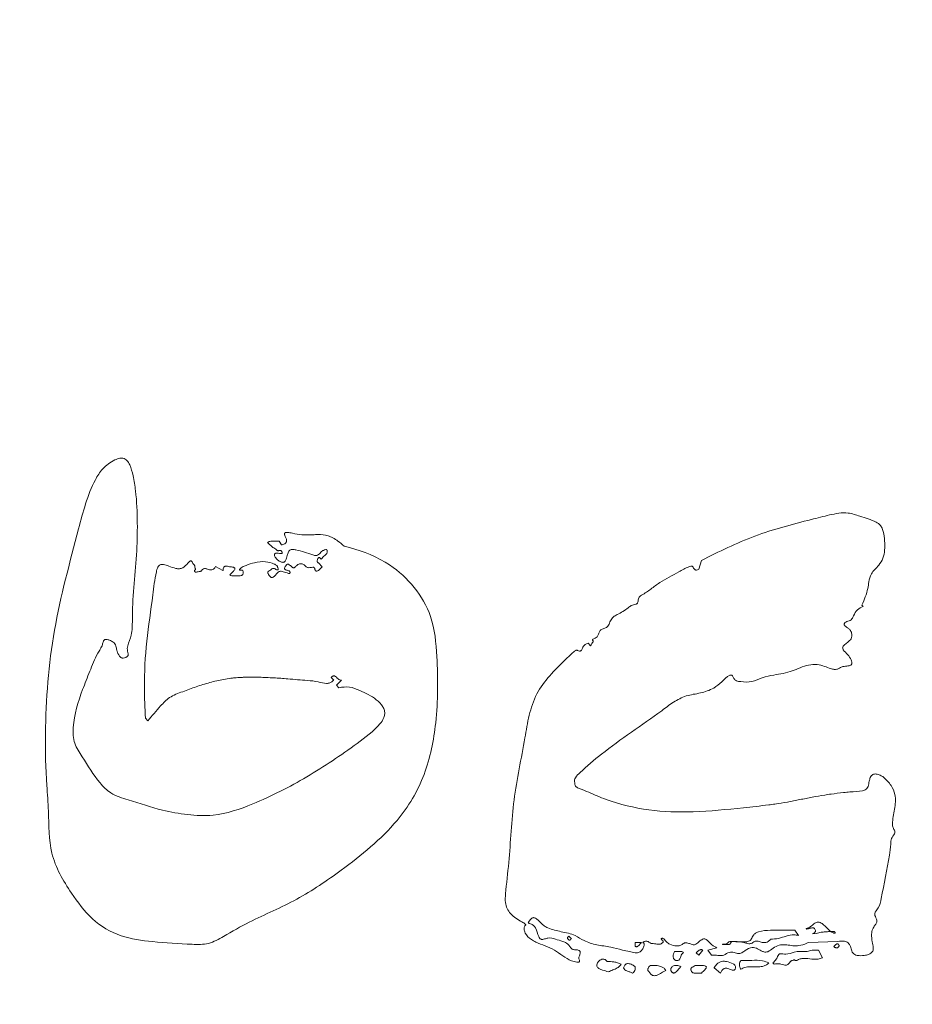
# Model space of a CAD drawing. Header units: millimetres. Extents: x 10286 to 14410, y 4410 to 8907.
# Tile 5 of 11: x 10706 to 10768, y 4867 to 4935. Entities that reach past the tile are written whole.
import ezdxf

# ---------------------------------------------------------------- set-up
doc = ezdxf.new("R2010")
doc.units = ezdxf.units.MM

msp = doc.modelspace()

# ---------------------------------------------------------------- linework, layer by layer
at = {"color": 7, "linetype": 'Continuous', "lineweight": 15}
for p, q in [((10722.771, 4898.641), (10723.132, 4898.288)), ((10723.748, 4898.469), (10723.576, 4898.731)), ((10726.406, 4897.583), (10726.497, 4897.492)), ((10752.77, 4896.774), (10752.95, 4897.389)), ((10719.669, 4896.696), (10719.145, 4896.959)), ((10726.574, 4896.945), (10726.316, 4897.221)), ((10726.574, 4896.945), (10726.316, 4896.696)), ((10764.119, 4894.287), (10764.201, 4894.197)), ((10745.064, 4891.628), (10745.245, 4891.457)), ((10727.383, 4889.073), (10727.202, 4889.254)), ((10727.564, 4888.72), (10727.916, 4889.073)), ((10727.564, 4888.72), (10727.736, 4888.539)), ((10714.27, 4886.414), (10714.442, 4886.233)), ((10759.71, 4871.305), (10759.447, 4871.658)), ((10760.708, 4871.424), (10760.953, 4871.425)), ((10761.919, 4871.59), (10761.532, 4871.968)), ((10761.872, 4871.581), (10761.92, 4871.568)), ((10743.645, 4871.163), (10743.735, 4871.253)), ((10743.916, 4871.072), (10743.735, 4871.253)), ((10748.781, 4870.81), (10748.338, 4870.81)), ((10748.338, 4870.81), (10748.338, 4870.538)), ((10748.962, 4870.891), (10748.872, 4870.81)), ((10760.394, 4870.81), (10762.428, 4870.891)), ((10752.598, 4870.096), (10752.77, 4869.923)), ((10752.77, 4869.923), (10753.041, 4870.276)), ((10754.018, 4870.448), (10753.394, 4870.276)), ((10753.656, 4869.923), (10753.394, 4870.276)), ((10761.37, 4869.742), (10761.098, 4870.276)), ((10757.915, 4869.39), (10758.006, 4869.3)), ((10753.837, 4869.037), (10754.28, 4868.676))]:
    msp.add_line(p, q, dxfattribs=at)
for radius in [159.015, 109.5, 106.5]:
    msp.add_circle((10761.042, 4884.519), radius, dxfattribs=at)
for radius, end in [(475, 208.48436), (457.642, 212.10614)]:
    msp.add_arc((10761.042, 4884.519), radius, 0, end, dxfattribs=at)
for points, knots in [([(10727.736, 4888.539), (10727.984, 4888.575), (10728.483, 4888.648), (10729.358, 4888.258), (10730.189, 4887.884), (10730.737, 4887.333), (10730.914, 4886.952), (10730.935, 4886.669), (10730.834, 4886.346), (10730.266, 4885.586), (10728.444, 4884.227), (10725.544, 4882.267), (10722.198, 4880.554), (10719.359, 4879.573), (10717.201, 4879.668), (10715.215, 4880.025), (10713.474, 4880.626), (10711.893, 4881.079), (10710.82, 4882.189), (10710.101, 4883.41), (10709.255, 4884.643), (10709.195, 4886.335), (10709.732, 4887.994), (10710.403, 4889.676), (10710.779, 4890.641), (10711.14, 4891.226), (10711.286, 4891.501), (10711.323, 4891.72), (10711.381, 4891.828), (10711.429, 4891.871), (10711.491, 4891.895), (10711.612, 4891.899), (10711.801, 4891.836), (10712.003, 4891.737), (10712.162, 4891.597), (10712.232, 4891.442), (10712.267, 4891.24), (10712.303, 4890.953), (10712.469, 4890.747), (10712.593, 4890.619), (10712.661, 4890.596), (10712.766, 4890.6), (10712.879, 4890.634), (10712.986, 4890.69), (10713.049, 4890.748), (10713.077, 4890.823), (10713.075, 4890.932), (10713.031, 4891.074), (10713.002, 4891.262), (10713.092, 4891.646), (10713.361, 4892.27), (10713.36, 4893.656), (10713.428, 4895.505), (10713.686, 4897.757), (10713.731, 4900.004), (10713.662, 4901.853), (10713.44, 4903.198), (10713.265, 4903.913), (10713.048, 4904.298), (10712.873, 4904.451), (10712.697, 4904.515), (10712.445, 4904.503), (10711.938, 4904.304), (10711.281, 4903.84), (10710.307, 4902.233), (10709.332, 4898.4), (10707.721, 4892.59), (10707.254, 4886.54), (10707.345, 4882.329), (10707.591, 4879.573), (10707.52, 4877.445), (10708.284, 4875.55), (10709.255, 4874.038), (10710.477, 4872.351), (10712.505, 4871.136), (10714.95, 4870.828), (10716.961, 4870.699), (10718.69, 4870.646), (10719.974, 4871.394), (10721.951, 4872.513), (10724.873, 4873.718), (10728.323, 4876.1), (10731.155, 4878.366), (10732.903, 4880.795), (10733.962, 4883.038), (10734.638, 4886.402), (10734.628, 4890.096), (10734.34, 4893.389), (10733.058, 4895.59), (10731.15, 4897.345), (10729.328, 4898.075), (10728.217, 4898.347), (10728.089, 4898.378)], [0, 0, 0, 0, 0.005428, 0.010965, 0.020691, 0.02561, 0.027735, 0.029882, 0.031729, 0.035114, 0.050647, 0.081683, 0.112772, 0.134009, 0.147058, 0.160151, 0.178591, 0.188181, 0.195764, 0.211931, 0.219977, 0.228146, 0.248166, 0.258283, 0.268404, 0.270957, 0.273532, 0.275241, 0.275817, 0.276224, 0.276631, 0.277264, 0.27887, 0.280982, 0.282224, 0.283479, 0.28465, 0.286796, 0.289761, 0.290281, 0.290703, 0.291292, 0.292591, 0.293279, 0.293974, 0.294406, 0.295013, 0.296354, 0.297696, 0.299164, 0.304987, 0.312636, 0.329405, 0.346225, 0.36275, 0.379238, 0.387102, 0.392983, 0.39545, 0.396741, 0.398043, 0.399503, 0.40222, 0.410023, 0.416784, 0.44336, 0.496977, 0.55052, 0.576997, 0.590231, 0.611998, 0.623308, 0.634854, 0.651899, 0.668981, 0.685409, 0.705842, 0.714262, 0.7228, 0.737935, 0.765048, 0.792294, 0.830766, 0.844501, 0.858271, 0.885484, 0.91954, 0.940386, 0.957542, 0.974618, 0.99708, 1, 1, 1, 1]), ([(10764.119, 4894.287), (10764.284, 4894.668), (10764.508, 4895.188), (10764.602, 4895.937), (10764.753, 4896.548), (10765.261, 4896.984), (10765.623, 4897.533), (10765.743, 4898.349), (10765.699, 4899.091), (10765.508, 4899.692), (10765.337, 4899.924), (10764.837, 4900.218), (10764.093, 4900.416), (10763.024, 4900.798), (10761.856, 4900.561), (10759.712, 4900.013), (10756.62, 4899.218), (10754.173, 4897.998), (10752.95, 4897.389)], [0, 0, 0, 0, 0.064172, 0.087724, 0.118326, 0.159437, 0.189243, 0.219177, 0.286377, 0.303835, 0.31707, 0.330289, 0.393415, 0.437559, 0.504989, 0.573202, 0.786828, 1, 1, 1, 1]), ([(10728.089, 4898.378), (10727.953, 4898.504), (10727.713, 4898.726), (10727.331, 4898.962), (10726.874, 4899.153), (10726.39, 4899.213), (10725.908, 4899.178), (10725.532, 4899.156), (10725.057, 4899.178), (10724.604, 4899.262), (10724.239, 4899.337), (10724.075, 4899.341), (10724.011, 4899.328), (10723.978, 4899.312), (10723.956, 4899.288), (10723.944, 4899.26), (10723.943, 4899.208), (10723.998, 4899.047), (10724.104, 4898.881), (10724.088, 4898.694), (10724.047, 4898.615), (10723.962, 4898.54), (10723.856, 4898.495), (10723.776, 4898.476), (10723.748, 4898.469)], [0, 0, 0, 0, 0.102173, 0.180201, 0.246239, 0.374887, 0.444138, 0.51335, 0.582615, 0.705975, 0.767569, 0.788295, 0.795791, 0.803353, 0.808265, 0.813184, 0.820036, 0.836153, 0.906867, 0.922108, 0.937449, 0.954696, 0.9839, 1, 1, 1, 1]), ([(10723.576, 4898.731), (10723.504, 4898.728), (10723.36, 4898.721), (10723.129, 4898.743), (10722.916, 4898.734), (10722.805, 4898.662), (10722.771, 4898.641)], [0, 0, 0, 0, 0.261681, 0.521784, 0.855022, 1, 1, 1, 1]), ([(10723.132, 4898.288), (10723.185, 4898.269), (10723.279, 4898.236), (10723.371, 4898.151), (10723.431, 4898.096), (10723.472, 4898.07), (10723.51, 4898.063), (10723.565, 4898.075), (10723.618, 4898.1), (10723.677, 4898.088), (10723.724, 4898.056), (10723.763, 4898.011), (10723.789, 4897.961), (10723.798, 4897.93), (10723.797, 4897.906), (10723.791, 4897.89), (10723.778, 4897.878), (10723.752, 4897.867), (10723.692, 4897.865), (10723.572, 4897.88), (10723.446, 4897.901), (10723.341, 4897.895), (10723.296, 4897.877), (10723.268, 4897.853), (10723.251, 4897.821), (10723.244, 4897.775), (10723.259, 4897.702), (10723.331, 4897.57), (10723.48, 4897.42), (10723.646, 4897.307), (10723.779, 4897.262), (10723.857, 4897.256), (10723.924, 4897.275), (10723.98, 4897.318), (10724.07, 4897.464), (10724.124, 4897.703), (10724.192, 4897.945), (10724.285, 4898.08), (10724.375, 4898.136), (10724.531, 4898.167), (10725.064, 4898.063), (10725.58, 4897.909), (10726.035, 4897.727), (10726.15, 4897.72), (10726.272, 4897.762), (10726.421, 4897.873), (10726.525, 4898.028), (10726.686, 4898.104), (10726.774, 4898.133), (10726.844, 4898.146), (10726.865, 4898.143), (10726.883, 4898.132), (10726.901, 4898.11), (10726.918, 4898.063), (10726.924, 4897.992), (10726.907, 4897.905), (10726.853, 4897.814), (10726.699, 4897.692), (10726.583, 4897.577), (10726.497, 4897.492)], [0, 0, 0, 0, 0.023747, 0.043047, 0.053501, 0.059126, 0.063756, 0.069878, 0.083344, 0.088281, 0.094963, 0.107814, 0.114045, 0.119174, 0.121694, 0.12424, 0.126406, 0.129074, 0.136229, 0.152159, 0.181577, 0.191635, 0.19737, 0.20224, 0.207123, 0.212944, 0.221927, 0.23907, 0.27734, 0.31268, 0.325193, 0.337803, 0.346226, 0.354671, 0.367904, 0.419422, 0.460593, 0.476182, 0.489169, 0.505317, 0.544215, 0.721504, 0.740964, 0.755774, 0.770625, 0.795765, 0.835799, 0.84813, 0.872445, 0.876099, 0.878731, 0.881371, 0.884908, 0.890911, 0.902617, 0.915469, 0.928877, 0.947625, 1, 1, 1, 1]), ([(10726.406, 4897.583), (10726.393, 4897.587), (10726.373, 4897.594), (10726.343, 4897.592), (10726.318, 4897.58), (10726.287, 4897.543), (10726.231, 4897.488), (10726.233, 4897.403), (10726.221, 4897.343), (10726.228, 4897.304), (10726.251, 4897.268), (10726.283, 4897.241), (10726.308, 4897.226), (10726.316, 4897.221)], [0, 0, 0, 0, 0.079952, 0.125566, 0.171494, 0.232288, 0.407966, 0.603205, 0.698017, 0.763268, 0.828417, 0.946179, 1, 1, 1, 1]), ([(10719.145, 4896.959), (10719.113, 4896.909), (10719.063, 4896.828), (10718.956, 4896.751), (10718.844, 4896.721), (10718.703, 4896.74), (10718.574, 4896.794), (10718.458, 4896.833), (10718.371, 4896.832), (10718.282, 4896.795), (10718.217, 4896.723), (10718.151, 4896.652), (10718.059, 4896.62), (10717.945, 4896.618), (10717.848, 4896.572), (10717.774, 4896.57), (10717.735, 4896.586), (10717.705, 4896.612), (10717.688, 4896.639), (10717.681, 4896.663), (10717.682, 4896.683), (10717.691, 4896.702), (10717.715, 4896.729), (10717.745, 4896.752), (10717.755, 4896.786), (10717.75, 4896.821), (10717.722, 4896.881), (10717.704, 4896.954), (10717.706, 4897.025), (10717.66, 4897.098), (10717.574, 4897.172), (10717.538, 4897.281), (10717.496, 4897.335), (10717.471, 4897.353), (10717.443, 4897.36), (10717.407, 4897.354), (10717.364, 4897.332), (10717.302, 4897.284), (10717.145, 4897.125), (10716.957, 4896.896), (10716.635, 4896.798), (10716.296, 4896.841), (10715.944, 4896.985), (10715.617, 4897.097), (10715.415, 4897.116), (10715.305, 4897.094), (10715.211, 4897.032), (10715.098, 4896.868), (10714.93, 4896.177), (10714.735, 4894.455), (10714.314, 4891.78), (10714.16, 4888.908), (10714.239, 4887.121), (10714.27, 4886.414)], [0, 0, 0, 0, 0.01118, 0.017922, 0.024708, 0.032767, 0.044574, 0.051399, 0.056109, 0.06084, 0.069284, 0.07453, 0.078913, 0.087526, 0.096133, 0.098828, 0.10155, 0.103964, 0.106222, 0.107611, 0.108712, 0.109813, 0.111723, 0.115513, 0.116704, 0.118347, 0.12197, 0.129269, 0.132653, 0.135242, 0.145352, 0.154023, 0.15649, 0.158198, 0.159922, 0.161781, 0.165106, 0.168995, 0.176766, 0.207901, 0.223383, 0.238802, 0.272204, 0.296115, 0.304333, 0.310753, 0.317212, 0.32539, 0.348054, 0.451327, 0.658165, 0.864675, 1, 1, 1, 1]), ([(10726.316, 4896.696), (10726.289, 4896.683), (10726.247, 4896.663), (10726.189, 4896.65), (10726.15, 4896.652), (10726.121, 4896.664), (10726.097, 4896.687), (10726.079, 4896.723), (10726.065, 4896.775), (10726.054, 4896.828), (10726.033, 4896.873), (10726.008, 4896.9), (10725.973, 4896.917), (10725.87, 4896.924), (10725.743, 4896.887), (10725.595, 4896.885), (10725.488, 4896.923), (10725.375, 4897.02), (10725.266, 4897.138), (10725.11, 4897.174), (10724.991, 4897.159), (10724.853, 4897.099), (10724.761, 4897), (10724.68, 4896.92), (10724.632, 4896.885), (10724.586, 4896.873), (10724.543, 4896.879), (10724.44, 4896.938), (10724.359, 4897.037), (10724.259, 4897.113), (10724.209, 4897.131), (10724.165, 4897.131), (10724.119, 4897.115), (10724.056, 4897.063), (10724.002, 4896.983), (10723.964, 4896.899), (10723.953, 4896.843), (10723.956, 4896.805), (10723.968, 4896.778), (10723.992, 4896.754), (10724.049, 4896.725), (10724.135, 4896.707), (10724.225, 4896.682), (10724.286, 4896.651), (10724.318, 4896.621), (10724.334, 4896.591), (10724.338, 4896.561), (10724.332, 4896.529), (10724.319, 4896.504), (10724.301, 4896.488), (10724.283, 4896.481), (10724.257, 4896.48), (10724.178, 4896.512), (10724.037, 4896.534), (10723.878, 4896.604), (10723.74, 4896.644), (10723.627, 4896.635), (10723.447, 4896.544), (10723.335, 4896.371), (10723.194, 4896.247), (10723.132, 4896.211), (10723.077, 4896.201), (10723.021, 4896.212), (10722.948, 4896.254), (10722.867, 4896.346), (10722.81, 4896.448), (10722.788, 4896.53), (10722.788, 4896.569), (10722.798, 4896.597), (10722.843, 4896.647), (10722.943, 4896.688), (10723.027, 4896.772), (10723.1, 4896.821), (10723.154, 4896.841), (10723.219, 4896.836), (10723.284, 4896.802), (10723.35, 4896.759), (10723.405, 4896.734), (10723.452, 4896.731), (10723.48, 4896.738), (10723.5, 4896.752), (10723.511, 4896.768), (10723.515, 4896.789), (10723.51, 4896.823), (10723.488, 4896.869), (10723.469, 4896.93), (10723.456, 4896.996), (10723.372, 4897.075), (10723.107, 4897.208), (10722.582, 4897.353), (10721.911, 4897.257), (10721.377, 4897.094), (10721.052, 4896.954), (10720.902, 4896.861), (10720.84, 4896.799), (10720.822, 4896.764), (10720.819, 4896.745), (10720.821, 4896.733), (10720.826, 4896.723), (10720.835, 4896.716), (10720.853, 4896.708), (10720.895, 4896.708), (10720.943, 4896.716), (10720.99, 4896.716), (10721.019, 4896.707), (10721.043, 4896.688), (10721.064, 4896.652), (10721.078, 4896.578), (10721.076, 4896.494), (10721.047, 4896.418), (10721.006, 4896.372), (10720.914, 4896.332), (10720.767, 4896.321), (10720.517, 4896.337), (10720.304, 4896.289), (10720.176, 4896.348), (10720.164, 4896.357), (10720.158, 4896.368), (10720.156, 4896.38), (10720.161, 4896.4), (10720.199, 4896.459), (10720.299, 4896.549), (10720.414, 4896.653), (10720.488, 4896.744), (10720.503, 4896.799), (10720.5, 4896.831), (10720.485, 4896.861), (10720.453, 4896.893), (10720.336, 4896.95), (10720.124, 4896.933), (10719.925, 4897.021), (10719.797, 4896.984), (10719.746, 4896.944), (10719.699, 4896.865), (10719.678, 4896.777), (10719.671, 4896.714), (10719.669, 4896.696)], [0, 0, 0, 0, 0.007077, 0.011346, 0.014114, 0.01636, 0.018607, 0.022017, 0.025767, 0.031534, 0.035034, 0.037626, 0.040225, 0.044192, 0.062032, 0.071566, 0.079247, 0.088613, 0.107226, 0.116499, 0.125704, 0.135684, 0.152049, 0.157565, 0.163125, 0.16599, 0.16887, 0.173415, 0.193861, 0.199374, 0.203195, 0.206443, 0.209687, 0.2148, 0.225803, 0.232342, 0.236821, 0.239381, 0.241509, 0.243633, 0.247545, 0.256545, 0.264791, 0.269765, 0.272847, 0.275251, 0.277659, 0.280091, 0.282795, 0.284407, 0.285779, 0.287149, 0.290619, 0.305945, 0.32132, 0.33227, 0.340027, 0.347797, 0.379933, 0.387502, 0.392975, 0.396831, 0.400685, 0.406429, 0.416623, 0.429664, 0.434198, 0.436793, 0.438989, 0.44118, 0.452588, 0.464171, 0.469606, 0.473574, 0.477587, 0.484938, 0.490753, 0.496626, 0.499233, 0.50186, 0.503428, 0.505009, 0.506354, 0.508449, 0.51323, 0.518559, 0.523919, 0.528724, 0.545366, 0.595067, 0.656564, 0.704994, 0.729186, 0.741306, 0.747393, 0.749637, 0.750809, 0.751771, 0.752583, 0.753394, 0.754479, 0.757157, 0.763418, 0.766204, 0.768381, 0.770567, 0.773287, 0.778199, 0.788463, 0.792974, 0.797531, 0.802769, 0.816711, 0.832299, 0.863481, 0.864778, 0.866086, 0.866918, 0.867753, 0.868864, 0.871757, 0.884512, 0.90095, 0.909247, 0.912042, 0.914422, 0.916805, 0.919944, 0.92514, 0.9475, 0.969412, 0.974016, 0.978636, 0.984615, 0.995762, 1, 1, 1, 1]), ([(10752.77, 4896.774), (10752.715, 4896.751), (10752.642, 4896.719), (10752.541, 4896.724), (10752.482, 4896.751), (10752.427, 4896.811), (10752.393, 4896.886), (10752.356, 4896.951), (10752.318, 4896.986), (10752.273, 4897.003), (10752.185, 4897.001), (10751.876, 4896.877), (10751.176, 4896.456), (10750.248, 4896.017), (10749.434, 4895.395), (10748.976, 4895.073), (10748.667, 4894.905), (10748.562, 4894.735), (10748.558, 4894.565), (10748.504, 4894.425), (10748.465, 4894.376), (10748.379, 4894.329), (10748.238, 4894.317), (10748.039, 4894.255), (10747.701, 4893.956), (10747.278, 4893.71), (10746.804, 4893.476), (10746.615, 4893.191), (10746.522, 4892.938), (10746.412, 4892.761), (10746.257, 4892.665), (10746.093, 4892.643), (10745.945, 4892.572), (10745.859, 4892.445), (10745.802, 4892.273), (10745.719, 4892.082), (10745.561, 4891.969), (10745.445, 4891.932), (10745.387, 4891.896), (10745.376, 4891.886), (10745.371, 4891.876), (10745.37, 4891.864), (10745.377, 4891.841), (10745.4, 4891.812), (10745.421, 4891.779), (10745.425, 4891.748), (10745.412, 4891.712), (10745.334, 4891.626), (10745.284, 4891.531), (10745.245, 4891.457)], [0, 0, 0, 0, 0.017359, 0.023504, 0.029705, 0.036332, 0.047602, 0.054228, 0.058514, 0.062833, 0.068285, 0.084591, 0.161213, 0.313941, 0.390408, 0.466918, 0.48362, 0.493321, 0.52523, 0.532704, 0.538089, 0.543476, 0.561722, 0.57984, 0.604978, 0.694776, 0.727414, 0.760747, 0.793633, 0.809001, 0.821921, 0.846668, 0.858148, 0.869725, 0.891282, 0.912892, 0.930358, 0.947474, 0.949267, 0.950781, 0.951783, 0.952789, 0.954184, 0.958902, 0.963585, 0.965805, 0.968027, 0.974783, 1, 1, 1, 1]), ([(10765.621, 4882.323), (10765.545, 4882.365), (10765.385, 4882.455), (10765.169, 4882.532), (10764.986, 4882.539), (10764.868, 4882.502), (10764.766, 4882.414), (10764.679, 4882.256), (10764.616, 4881.999), (10764.58, 4881.736), (10764.477, 4881.529), (10764.341, 4881.416), (10763.938, 4881.301), (10763.427, 4881.303), (10762.696, 4881.223), (10762.113, 4881.156), (10761.386, 4881.052), (10760.808, 4880.951), (10760.088, 4880.809), (10759.513, 4880.691), (10758.793, 4880.554), (10758.213, 4880.461), (10757.486, 4880.364), (10756.757, 4880.28), (10755.006, 4880.097), (10752.524, 4879.832), (10749.288, 4879.938), (10746.852, 4880.521), (10745.311, 4881.173), (10744.636, 4881.463), (10744.327, 4881.576), (10744.213, 4881.658), (10744.157, 4881.762), (10744.144, 4881.92), (10744.113, 4882.108), (10744.238, 4882.376), (10744.869, 4882.978), (10746.791, 4884.629), (10749.094, 4886.09), (10750.988, 4887.544), (10751.889, 4888.024), (10752.884, 4888.135), (10753.759, 4888.43), (10754.386, 4888.936), (10754.723, 4889.334), (10754.984, 4889.417), (10755.03, 4889.416), (10755.073, 4889.398), (10755.144, 4889.327), (10755.194, 4889.209), (10755.277, 4889.081), (10755.442, 4888.986), (10755.841, 4888.945), (10756.471, 4888.886), (10757.192, 4889.269), (10758.149, 4889.453), (10759.258, 4889.624), (10760.193, 4890.131), (10760.987, 4890.177), (10761.503, 4890.034), (10761.884, 4889.889), (10762.169, 4889.804), (10762.389, 4889.809), (10762.579, 4889.913), (10762.826, 4890.035), (10763.09, 4890.039), (10763.287, 4890.078), (10763.369, 4890.13), (10763.401, 4890.175), (10763.419, 4890.235), (10763.415, 4890.342), (10763.337, 4890.559), (10763.135, 4890.855), (10762.883, 4891.067), (10762.786, 4891.248), (10762.772, 4891.317), (10762.787, 4891.388), (10762.871, 4891.511), (10763.045, 4891.639), (10763.241, 4891.784), (10763.377, 4891.941), (10763.429, 4892.106), (10763.417, 4892.303), (10763.355, 4892.5), (10763.207, 4892.655), (10763.059, 4892.738), (10762.953, 4892.814), (10762.902, 4892.887), (10762.885, 4892.941), (10762.888, 4892.992), (10762.906, 4893.033), (10762.943, 4893.074), (10763.072, 4893.143), (10763.259, 4893.177), (10763.448, 4893.344), (10763.567, 4893.625), (10763.769, 4893.989), (10764.061, 4894.13), (10764.201, 4894.197)], [0, 0, 0, 0, 0.005171, 0.010901, 0.013392, 0.015909, 0.018091, 0.021179, 0.026486, 0.03372, 0.03684, 0.039996, 0.043884, 0.06143, 0.070147, 0.087582, 0.096299, 0.113736, 0.122452, 0.139886, 0.148602, 0.166039, 0.174756, 0.19219, 0.209623, 0.279375, 0.340336, 0.401074, 0.426814, 0.43968, 0.444725, 0.446299, 0.447883, 0.451564, 0.455662, 0.458828, 0.468579, 0.507081, 0.609659, 0.629615, 0.649259, 0.669194, 0.688722, 0.702904, 0.717052, 0.718194, 0.718978, 0.719766, 0.720888, 0.724841, 0.727297, 0.729786, 0.735796, 0.750908, 0.766352, 0.782851, 0.808786, 0.832582, 0.844717, 0.854927, 0.864106, 0.869033, 0.872504, 0.876785, 0.881735, 0.888718, 0.892218, 0.893453, 0.89443, 0.895403, 0.897139, 0.900658, 0.908914, 0.918213, 0.91981, 0.921059, 0.922319, 0.923984, 0.929786, 0.935001, 0.938461, 0.941958, 0.94494, 0.950136, 0.953788, 0.957375, 0.960223, 0.96141, 0.962605, 0.963495, 0.964387, 0.96526, 0.966707, 0.972989, 0.976238, 0.981174, 0.991012, 1, 1, 1, 1]), ([(10745.064, 4891.628), (10744.992, 4891.603), (10744.868, 4891.56), (10744.743, 4891.424), (10744.686, 4891.302), (10744.646, 4891.204), (10744.615, 4891.139), (10744.57, 4891.102), (10744.52, 4891.084), (10744.443, 4891.083), (10744.37, 4891.112), (10744.308, 4891.144), (10744.259, 4891.147), (10744.17, 4891.112), (10743.901, 4890.901), (10743.302, 4890.307), (10742.381, 4889.398), (10741.421, 4888.138), (10740.931, 4886.617), (10740.543, 4884.129), (10739.787, 4880.751), (10739.657, 4877.09), (10739.365, 4874.724), (10739.285, 4873.644), (10739.408, 4873.16), (10739.782, 4872.66), (10740.26, 4872.352), (10740.645, 4872.149), (10740.718, 4872.067), (10740.727, 4872.05), (10740.73, 4872.036), (10740.727, 4872.023), (10740.716, 4872.006), (10740.687, 4871.983), (10740.649, 4871.936), (10740.618, 4871.807), (10740.609, 4871.638), (10740.771, 4871.329), (10741.035, 4871.035), (10741.753, 4870.682), (10742.777, 4870.378), (10743.578, 4869.613), (10744.178, 4869.457), (10744.349, 4869.44), (10744.408, 4869.439), (10744.453, 4869.459), (10744.469, 4869.476), (10744.478, 4869.497), (10744.48, 4869.55), (10744.449, 4869.627), (10744.42, 4869.733), (10744.458, 4869.878), (10744.51, 4870.007), (10744.522, 4870.127), (10744.509, 4870.188), (10744.478, 4870.231), (10744.415, 4870.273), (10744.316, 4870.301), (10744.188, 4870.31), (10744.063, 4870.307), (10743.948, 4870.353), (10743.79, 4870.516), (10743.638, 4870.776), (10743.221, 4870.909), (10742.809, 4871.048), (10742.362, 4871.166), (10742.076, 4871.064), (10741.93, 4871.025), (10741.839, 4871.024), (10741.769, 4871.048), (10741.697, 4871.109), (10741.561, 4871.367), (10741.506, 4871.701), (10741.299, 4871.989), (10741.145, 4872.083), (10741.021, 4872.125), (10740.951, 4872.147), (10740.924, 4872.166), (10740.915, 4872.178), (10740.911, 4872.19), (10740.912, 4872.204), (10740.924, 4872.235), (10741.004, 4872.321), (10741.072, 4872.447), (10741.188, 4872.531), (10741.265, 4872.545), (10741.369, 4872.525), (10741.649, 4872.353), (10741.878, 4872.019), (10742.47, 4871.718), (10743.206, 4871.555), (10744.106, 4871.39), (10744.835, 4870.872), (10745.685, 4870.615), (10746.599, 4870.525), (10747.348, 4870.303), (10747.915, 4870.189), (10748.259, 4870.092), (10748.491, 4870.081), (10748.633, 4870.119), (10748.765, 4870.217), (10748.878, 4870.382), (10748.955, 4870.545), (10748.971, 4870.659), (10748.975, 4870.704), (10748.964, 4870.738), (10748.94, 4870.77), (10748.906, 4870.793), (10748.88, 4870.806), (10748.872, 4870.81)], [0, 0, 0, 0, 0.005448, 0.009301, 0.012899, 0.015116, 0.016947, 0.018082, 0.019213, 0.020714, 0.023466, 0.024842, 0.025692, 0.026905, 0.03161, 0.050226, 0.087791, 0.125052, 0.163059, 0.201465, 0.306896, 0.411937, 0.464718, 0.479259, 0.489606, 0.499966, 0.52342, 0.530235, 0.530826, 0.531306, 0.531589, 0.531873, 0.532234, 0.533016, 0.534523, 0.536528, 0.542435, 0.546249, 0.561303, 0.569929, 0.603702, 0.637479, 0.646536, 0.647664, 0.649943, 0.650659, 0.651127, 0.651595, 0.652296, 0.654886, 0.657445, 0.660057, 0.665441, 0.667526, 0.668662, 0.669808, 0.671282, 0.674002, 0.677131, 0.680551, 0.682877, 0.68582, 0.696806, 0.703352, 0.71637, 0.729018, 0.734973, 0.73787, 0.739914, 0.741479, 0.743045, 0.746626, 0.762165, 0.766921, 0.771688, 0.774847, 0.776427, 0.776907, 0.77723, 0.777505, 0.777778, 0.778238, 0.77985, 0.786209, 0.78836, 0.789873, 0.791712, 0.795891, 0.813129, 0.819847, 0.843228, 0.867455, 0.884624, 0.906819, 0.93058, 0.950779, 0.962956, 0.972377, 0.976422, 0.979575, 0.982727, 0.988054, 0.993925, 0.995442, 0.996399, 0.99715, 0.997899, 0.999303, 1, 1, 1, 1]), ([(10714.442, 4886.233), (10714.733, 4886.58), (10715.205, 4887.141), (10715.952, 4887.938), (10716.87, 4888.255), (10717.642, 4888.556), (10718.273, 4888.761), (10718.75, 4888.9), (10719.394, 4889.062), (10719.966, 4889.166), (10720.543, 4889.229), (10720.874, 4889.253), (10721.288, 4889.269), (10721.619, 4889.274), (10722.033, 4889.27), (10722.447, 4889.259), (10722.861, 4889.24), (10723.44, 4889.207), (10724.306, 4889.152), (10725.34, 4889.047), (10726.243, 4888.987), (10726.753, 4888.81), (10727.107, 4888.861), (10727.274, 4888.964), (10727.356, 4889.045), (10727.383, 4889.073)], [0, 0, 0, 0, 0.097765, 0.15824, 0.230503, 0.301711, 0.337314, 0.372919, 0.408527, 0.479808, 0.497609, 0.53322, 0.55102, 0.586625, 0.604426, 0.640028, 0.675629, 0.693429, 0.764631, 0.861974, 0.916656, 0.958891, 0.975281, 0.991653, 1, 1, 1, 1]), ([(10727.202, 4889.254), (10727.223, 4889.276), (10727.258, 4889.315), (10727.319, 4889.351), (10727.375, 4889.363), (10727.434, 4889.353), (10727.52, 4889.304), (10727.613, 4889.209), (10727.711, 4889.117), (10727.803, 4889.07), (10727.868, 4889.062), (10727.905, 4889.07), (10727.916, 4889.073)], [0, 0, 0, 0, 0.107311, 0.186509, 0.245987, 0.305541, 0.395032, 0.593177, 0.776182, 0.866328, 0.957483, 1, 1, 1, 1]), ([(10762.428, 4870.891), (10762.592, 4870.91), (10762.816, 4870.937), (10763.089, 4870.845), (10763.234, 4870.719), (10763.34, 4870.501), (10763.376, 4870.27), (10763.483, 4870.075), (10763.619, 4869.963), (10763.89, 4869.879), (10764.224, 4869.894), (10764.543, 4869.955), (10764.73, 4870.046), (10764.841, 4870.147), (10764.904, 4870.286), (10764.913, 4870.531), (10764.83, 4870.9), (10764.755, 4871.34), (10764.848, 4871.735), (10765.001, 4871.984), (10765.132, 4872.135), (10765.169, 4872.267), (10765.144, 4872.449), (10765.045, 4872.606), (10765.002, 4872.777), (10765.009, 4872.86), (10765.097, 4873.01), (10765.351, 4873.292), (10765.612, 4874.683), (10765.922, 4876.136), (10766.133, 4877.519), (10766.133, 4878.057), (10766.337, 4878.283), (10766.417, 4878.446), (10766.422, 4878.514), (10766.382, 4878.632), (10766.262, 4878.792), (10766.227, 4879.326), (10766.41, 4880.071), (10766.502, 4881.004), (10766.163, 4881.793), (10765.811, 4882.137), (10765.621, 4882.323)], [0, 0, 0, 0, 0.030718, 0.042045, 0.053482, 0.066112, 0.087172, 0.097361, 0.107616, 0.119659, 0.150337, 0.169761, 0.180995, 0.189295, 0.197663, 0.209112, 0.235105, 0.269219, 0.292614, 0.310025, 0.324309, 0.329866, 0.335432, 0.358443, 0.364273, 0.3685, 0.373835, 0.396776, 0.439409, 0.633734, 0.682316, 0.706615, 0.731746, 0.73729, 0.740742, 0.744185, 0.760733, 0.777573, 0.842401, 0.907371, 0.949999, 1, 1, 1, 1]), ([(10761.532, 4871.968), (10761.453, 4872.04), (10761.339, 4872.145), (10761.149, 4872.222), (10761.008, 4872.227), (10760.843, 4872.166), (10760.645, 4871.982), (10760.443, 4871.838), (10760.284, 4871.786), (10760.258, 4871.778), (10760.246, 4871.772), (10760.241, 4871.768), (10760.239, 4871.765), (10760.238, 4871.763), (10760.238, 4871.761), (10760.239, 4871.759), (10760.243, 4871.756), (10760.258, 4871.75), (10760.314, 4871.744), (10760.449, 4871.761), (10760.58, 4871.826), (10760.699, 4871.842), (10760.753, 4871.831), (10760.802, 4871.799), (10760.852, 4871.739), (10760.881, 4871.671), (10760.889, 4871.614), (10760.869, 4871.558), (10760.831, 4871.504), (10760.778, 4871.446), (10760.736, 4871.43), (10760.712, 4871.425), (10760.708, 4871.424)], [0, 0, 0, 0, 0.123094, 0.178979, 0.235445, 0.284085, 0.380203, 0.54838, 0.566468, 0.575514, 0.580046, 0.582326, 0.583116, 0.583914, 0.584643, 0.585413, 0.586682, 0.590291, 0.60374, 0.651977, 0.747302, 0.771564, 0.790615, 0.809647, 0.839261, 0.880472, 0.894297, 0.905258, 0.948639, 0.971549, 0.994457, 1, 1, 1, 1]), ([(10759.447, 4871.658), (10758.887, 4871.667), (10758.045, 4871.68), (10757.108, 4871.636), (10756.711, 4871.469), (10756.528, 4871.298), (10756.459, 4871.099), (10756.352, 4870.943), (10756.191, 4870.865), (10755.918, 4870.853), (10755.623, 4870.85), (10755.345, 4870.88), (10755.123, 4870.863), (10754.934, 4870.9), (10754.795, 4870.811), (10754.723, 4870.712), (10754.578, 4870.682), (10754.486, 4870.691), (10754.433, 4870.687), (10754.421, 4870.684), (10754.419, 4870.683), (10754.419, 4870.682), (10754.419, 4870.682), (10754.419, 4870.682), (10754.419, 4870.682), (10754.419, 4870.681), (10754.419, 4870.681), (10754.422, 4870.68), (10754.434, 4870.678), (10754.484, 4870.674), (10754.592, 4870.688), (10754.715, 4870.673), (10754.819, 4870.661), (10754.876, 4870.664), (10754.921, 4870.685), (10754.961, 4870.73), (10754.988, 4870.783), (10755.012, 4870.829), (10755.029, 4870.852), (10755.052, 4870.866), (10755.114, 4870.869), (10755.213, 4870.872), (10755.486, 4870.859), (10755.813, 4870.84), (10756.125, 4870.748), (10756.301, 4870.716), (10756.427, 4870.74), (10756.54, 4870.821), (10756.671, 4870.898), (10756.828, 4870.915), (10757.015, 4870.866), (10757.211, 4870.799), (10757.432, 4870.804), (10757.617, 4870.882), (10757.713, 4870.98), (10757.765, 4871.034)], [0, 0, 0, 0, 0.188153, 0.28281, 0.308925, 0.330329, 0.364157, 0.378218, 0.392407, 0.421977, 0.468343, 0.491504, 0.514677, 0.544082, 0.549935, 0.569095, 0.583069, 0.596853, 0.600291, 0.600721, 0.600871, 0.600947, 0.600972, 0.600994, 0.601015, 0.601042, 0.601091, 0.601256, 0.602047, 0.60519, 0.617792, 0.638177, 0.646416, 0.652813, 0.657187, 0.662652, 0.672617, 0.676718, 0.680156, 0.682203, 0.685404, 0.700593, 0.715766, 0.776545, 0.809235, 0.82442, 0.83589, 0.851047, 0.870596, 0.88577, 0.902568, 0.934624, 0.954754, 0.974976, 1, 1, 1, 1]), ([(10760.953, 4871.425), (10761.061, 4871.462), (10761.263, 4871.53), (10761.576, 4871.543), (10761.773, 4871.569), (10761.872, 4871.581)], [0, 0, 0, 0, 0.361735, 0.680955, 1, 1, 1, 1]), ([(10761.92, 4871.568), (10761.931, 4871.569), (10761.948, 4871.571), (10761.982, 4871.554), (10762.044, 4871.521), (10762.123, 4871.484), (10762.196, 4871.464), (10762.232, 4871.459), (10762.249, 4871.463), (10762.256, 4871.468), (10762.261, 4871.473), (10762.263, 4871.482), (10762.263, 4871.496), (10762.254, 4871.522), (10762.235, 4871.551), (10762.207, 4871.574), (10762.149, 4871.591), (10762.065, 4871.578), (10761.975, 4871.557), (10761.932, 4871.583), (10761.921, 4871.589), (10761.919, 4871.59)], [0, 0, 0, 0, 0.041663, 0.062582, 0.14592, 0.312865, 0.396349, 0.438286, 0.452101, 0.46135, 0.470676, 0.478711, 0.493957, 0.525636, 0.582915, 0.624135, 0.665526, 0.810267, 0.95199, 0.993129, 1, 1, 1, 1]), ([(10743.735, 4870.981), (10743.716, 4871.001), (10743.686, 4871.031), (10743.651, 4871.071), (10743.636, 4871.105), (10743.635, 4871.136), (10743.641, 4871.154), (10743.645, 4871.163)], [0, 0, 0, 0, 0.37113, 0.587879, 0.730582, 0.874455, 1, 1, 1, 1]), ([(10743.735, 4870.981), (10743.746, 4870.979), (10743.769, 4870.973), (10743.807, 4870.981), (10743.856, 4871.017), (10743.891, 4871.049), (10743.916, 4871.072)], [0, 0, 0, 0, 0.161793, 0.325025, 0.528815, 1, 1, 1, 1]), ([(10748.338, 4870.538), (10748.366, 4870.529), (10748.413, 4870.512), (10748.482, 4870.522), (10748.561, 4870.562), (10748.651, 4870.671), (10748.732, 4870.758), (10748.781, 4870.81)], [0, 0, 0, 0, 0.154123, 0.259546, 0.364653, 0.616718, 1, 1, 1, 1]), ([(10748.962, 4870.891), (10749.028, 4870.9), (10749.124, 4870.912), (10749.259, 4870.879), (10749.333, 4870.813), (10749.412, 4870.751), (10749.594, 4870.729), (10749.788, 4870.721), (10749.99, 4870.677), (10750.112, 4870.699), (10750.198, 4870.747), (10750.253, 4870.797), (10750.281, 4870.834), (10750.292, 4870.862), (10750.292, 4870.888), (10750.282, 4870.915), (10750.25, 4870.954), (10750.205, 4870.989), (10750.169, 4871.025), (10750.157, 4871.047), (10750.155, 4871.061), (10750.158, 4871.073), (10750.165, 4871.084), (10750.179, 4871.095), (10750.202, 4871.104), (10750.236, 4871.106), (10750.281, 4871.093), (10750.388, 4871.016), (10750.509, 4870.84), (10750.808, 4870.651), (10751.132, 4870.563), (10751.465, 4870.568), (10751.634, 4870.696), (10751.769, 4870.779), (10751.89, 4870.801), (10752.047, 4870.764), (10752.207, 4870.694), (10752.364, 4870.643), (10752.478, 4870.642), (10752.655, 4870.717), (10752.787, 4870.883), (10752.968, 4871.012), (10753.088, 4871.061), (10753.197, 4871.061), (10753.313, 4871.014), (10753.522, 4870.794), (10753.749, 4870.568), (10753.977, 4870.466), (10754.018, 4870.448)], [0, 0, 0, 0, 0.031996, 0.046906, 0.065924, 0.080216, 0.094693, 0.153023, 0.176501, 0.194316, 0.212066, 0.22401, 0.230221, 0.234792, 0.238522, 0.242245, 0.248566, 0.262942, 0.270138, 0.273197, 0.275045, 0.276899, 0.278705, 0.281455, 0.2853, 0.290604, 0.297737, 0.308064, 0.354022, 0.400419, 0.477092, 0.516609, 0.55644, 0.57757, 0.593459, 0.614913, 0.655228, 0.67903, 0.694555, 0.710103, 0.770959, 0.794586, 0.818455, 0.832587, 0.846744, 0.87831, 0.978434, 1, 1, 1, 1]), ([(10753.656, 4869.923), (10753.77, 4869.929), (10754.02, 4869.942), (10754.428, 4869.841), (10754.71, 4870.071), (10754.964, 4870.154), (10755.199, 4870.128), (10755.404, 4870.045), (10755.621, 4870.024), (10755.762, 4870.086), (10755.99, 4870.254), (10756.246, 4870.438), (10756.578, 4870.475), (10756.836, 4870.398), (10757.058, 4870.259), (10757.275, 4870.158), (10757.435, 4870.132), (10757.676, 4870.195), (10757.939, 4870.432), (10758.338, 4870.648), (10758.714, 4870.67), (10759.069, 4870.619), (10759.38, 4870.57), (10759.822, 4870.586), (10760.15, 4870.686), (10760.36, 4870.793), (10760.394, 4870.81)], [0, 0, 0, 0, 0.048484, 0.105609, 0.164698, 0.190517, 0.216502, 0.262091, 0.283664, 0.305477, 0.32498, 0.4035, 0.432774, 0.46213, 0.514417, 0.542844, 0.562116, 0.58145, 0.64495, 0.707949, 0.769017, 0.798981, 0.858873, 0.900762, 0.984353, 1, 1, 1, 1]), ([(10757.765, 4871.034), (10757.952, 4871.045), (10758.324, 4871.067), (10758.841, 4871.271), (10759.316, 4871.369), (10759.604, 4871.322), (10759.71, 4871.305)], [0, 0, 0, 0, 0.28178, 0.559423, 0.838939, 1, 1, 1, 1]), ([(10762.519, 4870.629), (10762.508, 4870.648), (10762.493, 4870.677), (10762.459, 4870.707), (10762.427, 4870.719), (10762.389, 4870.718), (10762.326, 4870.694), (10762.251, 4870.628), (10762.194, 4870.568), (10762.166, 4870.538)], [0, 0, 0, 0, 0.139295, 0.215358, 0.292163, 0.357783, 0.459314, 0.72815, 1, 1, 1, 1]), ([(10751.088, 4870.186), (10751.06, 4870.135), (10751.003, 4870.03), (10750.98, 4869.872), (10750.997, 4869.743), (10751.041, 4869.653), (10751.106, 4869.592), (10751.156, 4869.571), (10751.178, 4869.562)], [0, 0, 0, 0, 0.239637, 0.49176, 0.645754, 0.773808, 0.902363, 1, 1, 1, 1]), ([(10751.088, 4870.186), (10751.174, 4870.185), (10751.328, 4870.183), (10751.514, 4870.199), (10751.642, 4870.16), (10751.689, 4870.117), (10751.712, 4870.096)], [0, 0, 0, 0, 0.401031, 0.709523, 0.858229, 1, 1, 1, 1]), ([(10751.178, 4869.562), (10751.212, 4869.557), (10751.27, 4869.55), (10751.351, 4869.567), (10751.415, 4869.61), (10751.477, 4869.706), (10751.518, 4869.847), (10751.576, 4869.99), (10751.655, 4870.067), (10751.697, 4870.089), (10751.712, 4870.096)], [0, 0, 0, 0, 0.124437, 0.209301, 0.294841, 0.395467, 0.611527, 0.827706, 0.942895, 1, 1, 1, 1]), ([(10752.598, 4870.096), (10752.642, 4870.146), (10752.713, 4870.228), (10752.832, 4870.294), (10752.915, 4870.317), (10752.973, 4870.315), (10753.015, 4870.299), (10753.033, 4870.283), (10753.041, 4870.276)], [0, 0, 0, 0, 0.376487, 0.614727, 0.757091, 0.859741, 0.943387, 1, 1, 1, 1]), ([(10760.303, 4870.186), (10759.997, 4870.197), (10759.497, 4870.214), (10758.958, 4869.966), (10758.628, 4870.017), (10758.469, 4870.036), (10758.367, 4870.004), (10758.3, 4869.944), (10758.234, 4869.752), (10758.099, 4869.551), (10757.959, 4869.428), (10757.915, 4869.39)], [0, 0, 0, 0, 0.334006, 0.545527, 0.621819, 0.698318, 0.718095, 0.738091, 0.795086, 0.936037, 1, 1, 1, 1]), ([(10761.098, 4870.276), (10761.026, 4870.277), (10760.881, 4870.278), (10760.611, 4870.278), (10760.422, 4870.222), (10760.303, 4870.186)], [0, 0, 0, 0, 0.270166, 0.540466, 1, 1, 1, 1]), ([(10762.166, 4870.538), (10762.175, 4870.523), (10762.194, 4870.492), (10762.244, 4870.459), (10762.304, 4870.447), (10762.367, 4870.447), (10762.408, 4870.448), (10762.428, 4870.448)], [0, 0, 0, 0, 0.181333, 0.364002, 0.584458, 0.791773, 1, 1, 1, 1]), ([(10762.428, 4870.448), (10762.442, 4870.464), (10762.467, 4870.494), (10762.504, 4870.528), (10762.523, 4870.561), (10762.529, 4870.588), (10762.526, 4870.611), (10762.521, 4870.624), (10762.519, 4870.629)], [0, 0, 0, 0, 0.28652, 0.543218, 0.686713, 0.805481, 0.924155, 1, 1, 1, 1]), ([(10746.394, 4869.48), (10746.366, 4869.52), (10746.319, 4869.587), (10746.218, 4869.644), (10746.119, 4869.661), (10746.005, 4869.643), (10745.886, 4869.584), (10745.771, 4869.476), (10745.696, 4869.342), (10745.672, 4869.213), (10745.684, 4869.145), (10745.689, 4869.119)], [0, 0, 0, 0, 0.128886, 0.217234, 0.305727, 0.393326, 0.523604, 0.656483, 0.814114, 0.929534, 1, 1, 1, 1]), ([(10747.37, 4869.3), (10747.29, 4869.337), (10747.128, 4869.411), (10746.798, 4869.483), (10746.552, 4869.481), (10746.394, 4869.48)], [0, 0, 0, 0, 0.265019, 0.529723, 1, 1, 1, 1]), ([(10746.484, 4868.766), (10746.584, 4868.813), (10746.787, 4868.908), (10747.087, 4869.007), (10747.279, 4869.164), (10747.349, 4869.269), (10747.37, 4869.3)], [0, 0, 0, 0, 0.313601, 0.64032, 0.893376, 1, 1, 1, 1]), ([(10747.542, 4869.037), (10747.563, 4869.103), (10747.592, 4869.2), (10747.685, 4869.297), (10747.77, 4869.338), (10747.881, 4869.35), (10748.051, 4869.313), (10748.209, 4869.223), (10748.31, 4869.142), (10748.338, 4869.119)], [0, 0, 0, 0, 0.199786, 0.292676, 0.38608, 0.472583, 0.619042, 0.890931, 1, 1, 1, 1]), ([(10754.28, 4868.676), (10754.309, 4868.743), (10754.353, 4868.848), (10754.451, 4868.958), (10754.544, 4869.012), (10754.658, 4869.03), (10754.83, 4868.995), (10754.98, 4868.911), (10755.122, 4868.874), (10755.198, 4868.88), (10755.255, 4868.907), (10755.298, 4868.955), (10755.327, 4869.023), (10755.335, 4869.107), (10755.314, 4869.192), (10755.254, 4869.272), (10755.054, 4869.397), (10754.772, 4869.48), (10754.452, 4869.517), (10754.229, 4869.463), (10754.023, 4869.323), (10753.905, 4869.163), (10753.846, 4869.055), (10753.837, 4869.037)], [0, 0, 0, 0, 0.068028, 0.104653, 0.135252, 0.165912, 0.210031, 0.295419, 0.325111, 0.344898, 0.364841, 0.382008, 0.404158, 0.431672, 0.459338, 0.483989, 0.522298, 0.676286, 0.753385, 0.819195, 0.88503, 0.98155, 1, 1, 1, 1]), ([(10755.7, 4869.562), (10755.675, 4869.526), (10755.618, 4869.442), (10755.591, 4869.279), (10755.607, 4869.118), (10755.653, 4869.005), (10755.69, 4868.959), (10755.7, 4868.947)], [0, 0, 0, 0, 0.197079, 0.459116, 0.727931, 0.930533, 1, 1, 1, 1]), ([(10757.644, 4869.39), (10757.5, 4869.45), (10757.123, 4869.606), (10756.452, 4869.556), (10755.951, 4869.56), (10755.7, 4869.562)], [0, 0, 0, 0, 0.234401, 0.615967, 1, 1, 1, 1]), ([(10755.7, 4868.947), (10755.783, 4868.994), (10755.993, 4869.114), (10756.418, 4869.13), (10756.868, 4869.104), (10757.267, 4869.142), (10757.516, 4869.263), (10757.611, 4869.357), (10757.644, 4869.39)], [0, 0, 0, 0, 0.138376, 0.351419, 0.604904, 0.805142, 0.931075, 1, 1, 1, 1]), ([(10758.006, 4869.3), (10758.079, 4869.312), (10758.237, 4869.34), (10758.47, 4869.312), (10758.666, 4869.262), (10758.811, 4869.232), (10758.916, 4869.249), (10759.008, 4869.304), (10759.092, 4869.402), (10759.149, 4869.517), (10759.251, 4869.554), (10759.317, 4869.568), (10759.372, 4869.593), (10759.405, 4869.601), (10759.435, 4869.598), (10759.462, 4869.578), (10759.495, 4869.559), (10759.541, 4869.554), (10759.652, 4869.587), (10759.817, 4869.679), (10760.367, 4869.736), (10760.902, 4869.574), (10761.315, 4869.722), (10761.37, 4869.742)], [0, 0, 0, 0, 0.062233, 0.13589, 0.195338, 0.23473, 0.25933, 0.283937, 0.323056, 0.36868, 0.384333, 0.41296, 0.42619, 0.435342, 0.441301, 0.451107, 0.462802, 0.473433, 0.489215, 0.559962, 0.631461, 0.950288, 1, 1, 1, 1]), ([(10745.689, 4869.119), (10745.741, 4869.068), (10745.852, 4868.959), (10746.139, 4868.872), (10746.35, 4868.807), (10746.484, 4868.766)], [0, 0, 0, 0, 0.245355, 0.519848, 1, 1, 1, 1]), ([(10747.542, 4869.037), (10747.571, 4868.994), (10747.627, 4868.907), (10747.78, 4868.813), (10747.97, 4868.766), (10748.101, 4868.705), (10748.167, 4868.676)], [0, 0, 0, 0, 0.207758, 0.415663, 0.708457, 1, 1, 1, 1]), ([(10748.167, 4868.676), (10748.206, 4868.711), (10748.285, 4868.781), (10748.343, 4868.925), (10748.349, 4869.041), (10748.341, 4869.102), (10748.338, 4869.119)], [0, 0, 0, 0, 0.312426, 0.627217, 0.899628, 1, 1, 1, 1]), ([(10749.405, 4869.209), (10749.367, 4869.178), (10749.299, 4869.124), (10749.242, 4869.024), (10749.224, 4868.94), (10749.232, 4868.87), (10749.263, 4868.81), (10749.297, 4868.781), (10749.315, 4868.766)], [0, 0, 0, 0, 0.27316, 0.484409, 0.630065, 0.750743, 0.871674, 1, 1, 1, 1]), ([(10749.315, 4868.766), (10749.356, 4868.699), (10749.419, 4868.599), (10749.554, 4868.517), (10749.683, 4868.494), (10749.983, 4868.55), (10750.216, 4868.751), (10750.441, 4868.843), (10750.472, 4868.856)], [0, 0, 0, 0, 0.171883, 0.257937, 0.344274, 0.458237, 0.924586, 1, 1, 1, 1]), ([(10749.405, 4869.209), (10749.527, 4869.215), (10749.772, 4869.226), (10750.087, 4869.178), (10750.321, 4869.058), (10750.426, 4868.943), (10750.465, 4868.869), (10750.472, 4868.856)], [0, 0, 0, 0, 0.307974, 0.618022, 0.78972, 0.962759, 1, 1, 1, 1]), ([(10751.531, 4869.119), (10751.481, 4869.143), (10751.36, 4869.204), (10751.175, 4869.22), (10751.018, 4869.192), (10750.921, 4869.142), (10750.859, 4869.074), (10750.823, 4868.985), (10750.819, 4868.909), (10750.825, 4868.864), (10750.825, 4868.856)], [0, 0, 0, 0, 0.173874, 0.428717, 0.56845, 0.676703, 0.765808, 0.854956, 0.976048, 1, 1, 1, 1]), ([(10750.825, 4868.856), (10750.854, 4868.812), (10750.893, 4868.751), (10750.965, 4868.699), (10751.016, 4868.683), (10751.071, 4868.687), (10751.156, 4868.727), (10751.253, 4868.826), (10751.368, 4868.979), (10751.472, 4869.069), (10751.531, 4869.119)], [0, 0, 0, 0, 0.165061, 0.225316, 0.276679, 0.328201, 0.395677, 0.567179, 0.758681, 1, 1, 1, 1]), ([(10752.507, 4869.209), (10752.486, 4869.192), (10752.424, 4869.14), (10752.328, 4869.106), (10752.257, 4869.053), (10752.226, 4869.013), (10752.214, 4868.965), (10752.221, 4868.91), (10752.237, 4868.875), (10752.245, 4868.856)], [0, 0, 0, 0, 0.159825, 0.479367, 0.588752, 0.680648, 0.773289, 0.876847, 1, 1, 1, 1]), ([(10752.245, 4868.856), (10752.262, 4868.821), (10752.289, 4868.761), (10752.363, 4868.703), (10752.476, 4868.664), (10752.676, 4868.682), (10752.845, 4868.678), (10752.95, 4868.676)], [0, 0, 0, 0, 0.147187, 0.247956, 0.348427, 0.596186, 1, 1, 1, 1]), ([(10753.303, 4869.119), (10753.263, 4869.144), (10753.169, 4869.205), (10752.981, 4869.224), (10752.758, 4869.208), (10752.597, 4869.208), (10752.507, 4869.209)], [0, 0, 0, 0, 0.171439, 0.409299, 0.671493, 1, 1, 1, 1]), ([(10752.95, 4868.676), (10752.99, 4868.717), (10753.069, 4868.799), (10753.19, 4868.904), (10753.279, 4869.011), (10753.296, 4869.089), (10753.303, 4869.119)], [0, 0, 0, 0, 0.296464, 0.591588, 0.841491, 1, 1, 1, 1])]:
    msp.add_open_spline(points, degree=3, knots=knots, dxfattribs=at)

doc.saveas('drawing.dxf')
